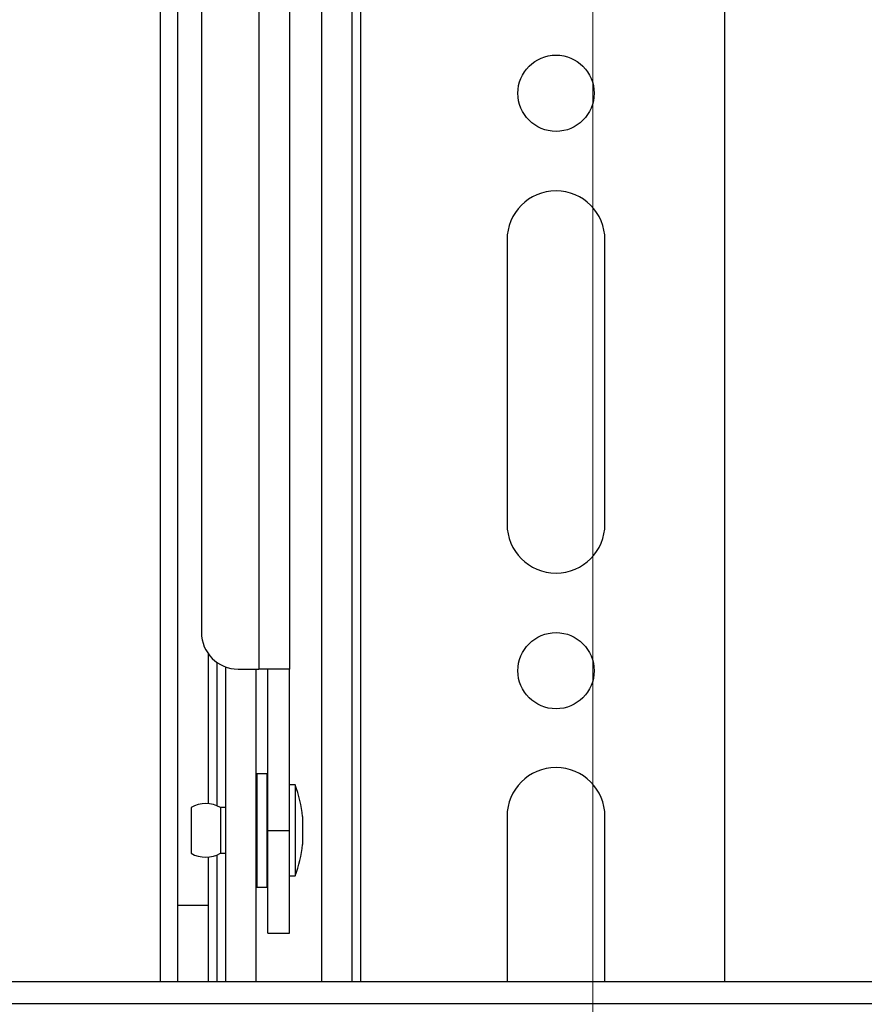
# Model space of a CAD drawing. Header units: inches. Extents: x 5 to 165, y 3 to 108.
# Tile 102 of 139: x 150.19 to 153.07, y 37.13 to 40.48. Entities that reach past the tile are written whole.
import ezdxf

# ---------------------------------------------------------------- set-up
doc = ezdxf.new("R2010")
doc.units = ezdxf.units.IN
doc.header["$LTSCALE"] = 10
doc.header["$MEASUREMENT"] = 0
doc.styles.add('SLDTEXTSTYLE0', font='TXT', dxfattribs={"width": 0.75})
doc.dimstyles.new('SLDDIMSTYLE0', dxfattribs={"dimtxt": 1.377953, "dimasz": 1.56, "dimexe": 0, "dimexo": 0.0625, "dimgap": 0.344488, "dimtad": 0, "dimtih": 1, "dimtoh": 1, "dimrnd": 1e-09, "dimzin": 4, "dimdsep": 46, "dimtxsty": 'SLDTEXTSTYLE0', "dimsah": 1, "dimcen": 0.09, "dimadec": 0, "dimazin": 1, "dimtfac": 1, "dimtofl": 0, "dimtmove": 0, "dimatfit": 3, "dimfxl": 1, "dimfrac": 2, "dimtolj": 1, "dimtzin": 12, "dimarcsym": 0})

# ---------------------------------------------------------------- blocks, each defined once
blk = doc.blocks.new('_D_6')
at = {"color": 216, "linetype": 'Continuous', "lineweight": 18, "true_color": 0x800080}
for p, q in [((136.1474, 35.2723), (136.1474, 43.6013)), ((152.1474, 35.2723), (152.1474, 43.6013)), ((136.1474, 42.3513), (139.4661, 42.3513)), ((141.0944, 42.3407), (140.6746, 42.3407)), ((140.6746, 42.3407), (140.6746, 40.1532)), ((146.6943, 42.3407), (147.1141, 42.3407)), ((147.1141, 42.3407), (147.1141, 40.1532)), ((152.1474, 42.3513), (148.3227, 42.3513)), ((140.6746, 40.1532), (141.0944, 40.1532)), ((147.1141, 40.1532), (146.6943, 40.1532))]:
    blk.add_line(p, q, dxfattribs=at)
for points in [[(136.1474, 42.3513), (137.7074, 42.0913), (137.7074, 42.6113)], [(152.1474, 42.3513), (150.5874, 42.6113), (150.5874, 42.0913)]]:
    blk.add_solid(points, dxfattribs=at)
at = {"color": 216, "linetype": 'Continuous', "lineweight": 18, "true_color": 0x800080, "char_height": 1.37795, "attachment_point": 1, "style": 'SLDTEXTSTYLE0'}
for s, insert in [('16.00', (141.6035, 44.3969)), ('406.40', (141.0944, 41.9295))]:
    blk.add_mtext(s, dxfattribs=dict(at, insert=insert))

msp = doc.modelspace()

# ---------------------------------------------------------------- linework, layer by layer
at = {"color": 8, "linetype": 'Continuous', "lineweight": 25}
for p, q in [((150.671858, 46.787288), (150.671858, 37.204265)), ((151.355458, 37.204265), (151.355458, 43.968265)), ((150.865458, 38.292584), (150.865458, 37.803661)), ((151.001458, 37.912765), (151.001458, 37.526765)), ((151.036458, 37.893088), (151.036458, 37.912765)), ((151.036458, 37.526765), (151.036458, 37.893088)), ((150.865458, 37.635869), (150.865458, 37.204265))]:
    msp.add_line(p, q, dxfattribs=at)
at = {"color": 7, "linetype": 'Continuous', "lineweight": 25}
for p, q in [((150.731858, 37.464192), (150.731858, 46.3989)), ((152.596458, 44.063699), (152.596458, 37.204265)), ((151.221458, 42.555233), (151.221458, 37.204265)), ((151.325458, 42.555233), (151.325458, 37.204265)), ((151.008458, 41.700505), (151.008458, 38.269765)), ((151.112458, 41.700505), (151.112458, 38.269765)), ((150.812458, 41.575505), (150.812458, 38.394765)), ((151.854458, 39.732765), (151.854458, 38.764249)), ((152.188458, 38.764249), (152.188458, 39.732765)), ((150.731458, 39.103305), (150.731458, 39.060795)), ((150.731458, 39.049935), (150.731458, 39.014313)), ((150.836458, 37.810756), (150.836458, 38.321117)), ((150.895458, 37.204265), (150.895458, 38.277032)), ((150.937458, 38.269765), (151.008458, 38.269765)), ((150.999458, 37.204265), (150.999458, 38.269765)), ((151.112458, 38.269765), (151.008458, 38.269765)), ((151.038458, 37.719765), (151.038458, 38.269765)), ((151.112458, 37.719765), (151.112458, 38.269765)), ((151.036458, 37.912765), (151.001458, 37.912765)), ((151.132458, 37.874765), (151.112458, 37.874765)), ((151.132458, 37.874765), (151.132458, 37.564765)), ((150.777458, 37.797765), (150.777458, 37.641765)), ((150.895458, 37.797765), (150.877458, 37.797765)), ((150.877458, 37.797765), (150.877458, 37.641765)), ((151.157458, 37.767265), (151.157458, 37.672265)), ((151.854458, 37.767253), (151.854458, 37.204265)), ((152.188458, 37.204265), (152.188458, 37.767253)), ((151.038458, 37.719765), (151.112458, 37.719765)), ((151.038458, 37.369765), (151.038458, 37.719765)), ((151.112458, 37.369765), (151.112458, 37.719765)), ((150.836458, 37.464192), (150.836458, 37.628773)), ((150.877458, 37.641765), (150.895458, 37.641765)), ((151.112458, 37.564765), (151.132458, 37.564765)), ((151.001458, 37.526765), (151.036458, 37.526765)), ((150.836458, 37.464192), (150.731858, 37.464192)), ((150.731858, 37.204265), (150.731858, 37.464192)), ((150.836458, 37.204265), (150.836458, 37.464192)), ((151.038458, 37.369765), (151.112458, 37.369765)), ((134.082442, 37.204265), (154.212442, 37.204265)), ((134.082442, 37.130265), (154.212442, 37.130265))]:
    msp.add_line(p, q, dxfattribs=at)
for centre in [(152.021458, 40.232765), (152.021458, 38.264253)]:
    msp.add_circle(centre, 0.13, dxfattribs=at)
for centre, radius, start, end in [((152.021458, 39.732765), 0.167, 0, 180), ((152.021458, 38.764249), 0.167, 180, 0), ((150.937458, 38.394765), 0.125, 180, 270), ((152.021458, 37.767253), 0.167, 0, 180), ((151.001458, 37.910765), 0.002, 90, 180), ((151.036458, 37.910765), 0.002, 360, 90), ((150.709583, 37.719765), 0.450387, 6.053952, 20.129834), ((150.827458, 37.711162), 0.1, 60, 120), ((150.709583, 37.719765), 0.450387, 339.870166, 353.946048), ((150.827458, 37.728367), 0.1, 240, 300), ((151.001458, 37.528765), 0.002, 180, 270), ((151.036458, 37.528765), 0.002, 270, 0)]:
    msp.add_arc(centre, radius, start, end, dxfattribs=at)

# ---------------------------------------------------------------- dimensions: what is measured, and where the dimension line sits
at = {"color": 216, "linetype": 'Continuous', "lineweight": 18, "true_color": 0x800080}
dim = msp.add_linear_dim(base=(152.147442, 42.351257), p1=(136.147442, 34.772265), p2=(152.147442, 34.772265), dimstyle='SLDDIMSTYLE0', dxfattribs=at)
dim.commit()
dim.dimension.update_dxf_attribs({"geometry": '_D_6', "text_midpoint": (143.894363, 42.351257), "dimtype": 160})

doc.saveas('drawing.dxf')
